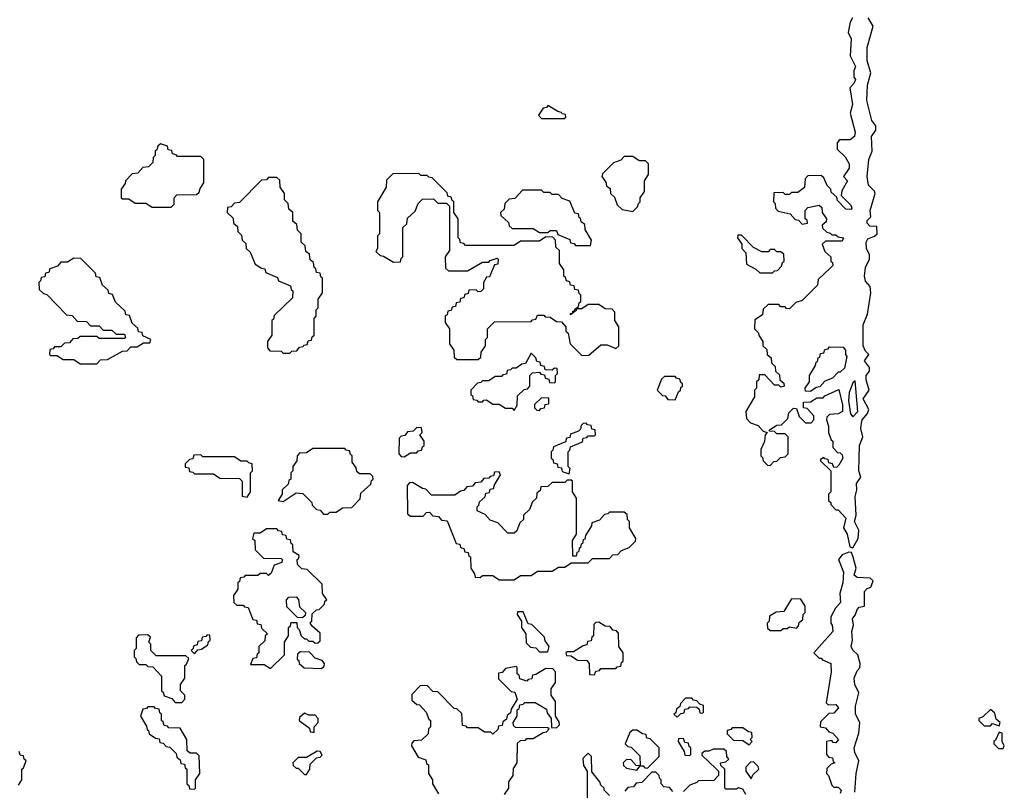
# Model space of a CAD drawing. Extents: x 2889633 to 3052318, y 540750 to 918690.
# Tile 191 of 256: x 2904490 to 2909140, y 739825 to 743466. Entities that reach past the tile are written whole.
import ezdxf

# ---------------------------------------------------------------- set-up
doc = ezdxf.new("R2010")
doc.units = 0

msp = doc.modelspace()

# ---------------------------------------------------------------- linework, layer by layer
at = {"layer": '0CON02XD'}
for points in [[(2908422.5, 743475), (2908412.5, 743455), (2908403.3, 743405), (2908416.7, 743375), (2908412.5, 743295), (2908437.5, 743245), (2908430, 743225), (2908430, 743195), (2908437, 743183), (2908430, 743165), (2908410, 743145), (2908422.5, 743065), (2908412.5, 743025), (2908436.2, 742935), (2908432.5, 742915), (2908411.7, 742898.3), (2908361.7, 742898.3), (2908350, 742885), (2908350, 742855), (2908388.3, 742818.3), (2908407.5, 742785), (2908407.5, 742765), (2908380, 742725), (2908400, 742705), (2908373, 742657), (2908370, 742635), (2908415, 742590), (2908420, 742575), (2908415, 742570), (2908391.7, 742571.7), (2908351.7, 742611.7), (2908348.3, 742628.3), (2908321.7, 742651.7), (2908320, 742665), (2908303, 742683), (2908288.3, 742718.3), (2908275, 742730), (2908211.7, 742728.3), (2908200, 742715), (2908197, 742673), (2908165, 742650), (2908135, 742650), (2908125, 742640), (2908105, 742640), (2908095, 742650), (2908051.7, 742648.3), (2908050, 742605), (2908058.3, 742598.3), (2908060, 742575), (2908071.7, 742561.7), (2908128.3, 742548.3), (2908151.7, 742521.7), (2908168.3, 742518.3), (2908185, 742500), (2908210, 742505), (2908208.3, 742518.3), (2908200, 742525), (2908200, 742565), (2908211.7, 742578.3), (2908265, 742590), (2908278.3, 742578.3), (2908280, 742555), (2908300, 742525), (2908298.3, 742511.7), (2908280, 742495), (2908281.7, 742481.7), (2908301.7, 742461.7), (2908318.3, 742458.3), (2908325, 742450), (2908345, 742450), (2908355, 742440), (2908380, 742435), (2908375, 742420), (2908295, 742420), (2908280, 742405), (2908291.7, 742371.7), (2908320, 742345), (2908320, 742325), (2908328.3, 742318.3), (2908330, 742305), (2908318.3, 742291.7), (2908261.7, 742238.3), (2908258.3, 742211.7), (2908185, 742140), (2908155, 742130), (2908125, 742100), (2908111.7, 742101.7), (2908105, 742110), (2908085, 742110), (2908075, 742120), (2908025, 742120), (2908001.7, 742098.3), (2907998.3, 742071.7), (2907961.7, 742048.3), (2907960, 742005), (2907978.3, 741988.3), (2907981.7, 741971.7), (2908000, 741945), (2908000, 741925), (2908018.3, 741908.3), (2908020, 741885), (2908038.3, 741868.3), (2908040, 741845), (2908058.3, 741828.3), (2908060, 741805), (2908078.3, 741788.3), (2908080, 741765), (2908098.3, 741748.3), (2908100, 741735), (2908085, 741730), (2908075, 741740), (2908055, 741740), (2908008.3, 741788.3), (2907981.7, 741788.3), (2907980, 741765), (2907970, 741755), (2907970, 741725), (2907960, 741715), (2907960, 741685), (2907920, 741615), (2907921.7, 741581.7), (2907941.7, 741561.7), (2907978.3, 741548.3), (2908001.7, 741521.7), (2908020, 741515), (2908010, 741505), (2908007, 741473), (2907990, 741435), (2907990, 741405), (2907998.3, 741398.3), (2908001.7, 741381.7), (2908021.7, 741361.7), (2908035, 741360), (2908051.7, 741378.3), (2908065, 741380), (2908083, 741397), (2908105, 741400), (2908120, 741415), (2908120, 741495), (2908105, 741510), (2908065, 741510), (2908055, 741520), (2908031.7, 741521.7), (2908031.7, 741528.3), (2908065, 741550), (2908088.3, 741551.7), (2908118.3, 741581.7), (2908121.7, 741608.3), (2908145, 741630), (2908158.3, 741628.3), (2908171.7, 741591.7), (2908201.7, 741561.7), (2908228.3, 741561.7), (2908240, 741575), (2908240, 741595), (2908208.3, 741628.3), (2908191.7, 741631.7), (2908191.7, 741658.3), (2908225, 741660), (2908255, 741680), (2908285, 741680), (2908291.7, 741688.3), (2908358.3, 741718.3), (2908375.7, 741645.7), (2908375.7, 741614.3), (2908355, 741603.8), (2908315, 741600), (2908301.7, 741588.3), (2908300, 741575), (2908310, 741545), (2908310, 741515), (2908321.7, 741481.7), (2908330, 741475), (2908330, 741445), (2908351.7, 741421.7), (2908365, 741420), (2908375, 741410), (2908377.5, 741395), (2908358.3, 741361.7), (2908348.3, 741351.7), (2908335, 741350), (2908328.3, 741368.3), (2908311.7, 741371.7), (2908308.3, 741388.3), (2908291.7, 741391.7), (2908288.3, 741398.3), (2908271.7, 741388.3), (2908271.7, 741381.7), (2908320, 741335), (2908320, 741235), (2908310, 741225), (2908310, 741195), (2908320, 741185), (2908320, 741175), (2908345, 741150), (2908355, 741150), (2908391.7, 741111.7), (2908380, 741065), (2908397.5, 741035), (2908410, 740975), (2908425, 740970), (2908450, 741015), (2908452.5, 741055), (2908432.5, 741095), (2908440, 741125), (2908436.4, 741213.6), (2908443.8, 741245), (2908442.5, 741275), (2908462.5, 741305), (2908452.5, 741335), (2908456, 741455), (2908471.2, 741495), (2908462.5, 741535), (2908465, 741560), (2908468, 741575), (2908493.8, 741605), (2908500, 741625), (2908474, 741675), (2908502.5, 741715), (2908487.5, 741765), (2908487.5, 741785), (2908503.3, 741805), (2908503, 741823), (2908480, 741855), (2908500, 741885), (2908485, 741900), (2908473.8, 741925), (2908474.2, 742025), (2908493.8, 742075), (2908510, 742175), (2908506.7, 742205), (2908485, 742230), (2908479.2, 742255), (2908484.3, 742295.7), (2908503.8, 742335), (2908503.3, 742355), (2908488.8, 742385), (2908488, 742415), (2908495, 742430), (2908527, 742443), (2908540, 742455), (2908538.3, 742488.3), (2908505, 742491.2), (2908492, 742505), (2908493, 742517), (2908510, 742535), (2908506.7, 742565), (2908530, 742645), (2908526.4, 742656.4), (2908498.8, 742685), (2908492.5, 742725), (2908500, 742805), (2908516.7, 742845), (2908512.5, 742915), (2908532.5, 742945), (2908532.5, 742965), (2908515, 742990), (2908490.8, 743085), (2908493.9, 743156.1), (2908510, 743215), (2908491.7, 743271.7), (2908492, 743335), (2908520, 743435), (2908496.7, 743475)], [(2907065, 743000), (2907070, 743005), (2907068.3, 743018.3), (2907051.7, 743021.7), (2907048.3, 743028.3), (2907031.7, 743031.7), (2906985, 743060), (2906978.3, 743051.7), (2906961.7, 743048.3), (2906940, 743015), (2906955, 743000), (2907065, 743000)], [(2905205, 742580), (2905220, 742595), (2905220, 742625), (2905231.7, 742638.3), (2905325, 742640), (2905338.3, 742651.7), (2905341.7, 742668.3), (2905360, 742695), (2905360, 742805), (2905345, 742820), (2905235, 742820), (2905228.3, 742828.3), (2905211.7, 742831.7), (2905208.3, 742848.3), (2905191.7, 742851.7), (2905188.3, 742868.3), (2905155, 742880), (2905141.7, 742868.3), (2905138.3, 742851.7), (2905130, 742845), (2905130, 742825), (2905120, 742815), (2905118.3, 742791.7), (2905098.3, 742771.7), (2905071.7, 742768.3), (2905048.3, 742741.7), (2905021.7, 742738.3), (2904990, 742705), (2904988.3, 742691.7), (2904970, 742665), (2904970, 742625), (2904975, 742620), (2905005, 742620), (2905035, 742600), (2905085, 742600), (2905115, 742580), (2905205, 742580)], [(2907385, 742560), (2907408.3, 742581.7), (2907411.7, 742598.3), (2907420, 742605), (2907420, 742625), (2907440, 742655), (2907440, 742705), (2907460, 742735), (2907460, 742785), (2907445, 742800), (2907415, 742800), (2907385, 742820), (2907345, 742820), (2907328.3, 742801.7), (2907295, 742790), (2907241.7, 742738.3), (2907240, 742725), (2907258.3, 742698.3), (2907261.7, 742681.7), (2907278.3, 742668.3), (2907280, 742645), (2907298.3, 742628.3), (2907311.7, 742591.7), (2907335, 742570), (2907385, 742560)], [(2905765, 741890), (2905775, 741900), (2905798.3, 741901.7), (2905811.7, 741918.3), (2905828.3, 741921.7), (2905831.7, 741928.3), (2905848.3, 741931.7), (2905851.7, 741948.3), (2905868.3, 741951.7), (2905871.7, 741968.3), (2905880, 741975), (2905880, 742055), (2905890, 742065), (2905890, 742095), (2905900, 742105), (2905900, 742145), (2905920, 742175), (2905920, 742245), (2905911.7, 742251.7), (2905908.3, 742268.3), (2905891.7, 742271.7), (2905888.3, 742288.3), (2905880, 742295), (2905878.3, 742318.3), (2905861.7, 742331.7), (2905858.3, 742358.3), (2905841.7, 742371.7), (2905838.3, 742398.3), (2905820, 742415), (2905820, 742455), (2905801.7, 742471.7), (2905798.3, 742498.3), (2905780, 742515), (2905780, 742555), (2905761.7, 742571.7), (2905758.3, 742598.3), (2905740, 742615), (2905740, 742645), (2905720, 742675), (2905718.3, 742708.3), (2905705, 742720), (2905665, 742720), (2905655, 742710), (2905631.7, 742708.3), (2905528.3, 742601.7), (2905505, 742600), (2905488.3, 742581.7), (2905471.7, 742578.3), (2905470, 742555), (2905498.3, 742528.3), (2905500, 742505), (2905518.3, 742488.3), (2905520, 742465), (2905538.3, 742448.3), (2905540, 742425), (2905558.3, 742408.3), (2905560, 742385), (2905578.3, 742368.3), (2905601.7, 742311.7), (2905631.7, 742291.7), (2905648.3, 742288.3), (2905651.7, 742271.7), (2905708.3, 742248.3), (2905711.7, 742231.7), (2905768.3, 742208.3), (2905771.7, 742191.7), (2905780, 742185), (2905778.3, 742151.7), (2905691.7, 742068.3), (2905688.3, 742051.7), (2905680, 742045), (2905680, 741975), (2905660, 741945), (2905660, 741915), (2905671.7, 741901.7), (2905725, 741900), (2905735, 741890), (2905765, 741890)], [(2906655, 741860), (2906668.3, 741871.7), (2906670, 741895), (2906690, 741925), (2906690, 741955), (2906700, 741965), (2906700, 742005), (2906731.7, 742038.3), (2906905, 742040), (2906911.7, 742048.3), (2906928.3, 742051.7), (2906935, 742070), (2906965, 742070), (2906971.7, 742061.7), (2906995, 742060), (2907025, 742040), (2907048.3, 742038.3), (2907070, 742015), (2907070, 741995), (2907080, 741985), (2907090, 741935), (2907145, 741880), (2907178.3, 741881.7), (2907235, 741930), (2907265, 741930), (2907305, 741912.5), (2907320, 741925), (2907320, 742015), (2907300, 742045), (2907300, 742085), (2907288.3, 742098.3), (2907255, 742100), (2907225, 742120), (2907175, 742120), (2907145, 742100), (2907120, 742100), (2907118.3, 742091.7), (2907091.7, 742071.7), (2907091.7, 742078.3), (2907100, 742080), (2907101.7, 742088.3), (2907110, 742090), (2907111.7, 742098.3), (2907128.3, 742111.7), (2907131.7, 742128.3), (2907140, 742135), (2907140, 742165), (2907131.7, 742171.7), (2907128.3, 742188.3), (2907111.7, 742191.7), (2907108.3, 742208.3), (2907091.7, 742211.7), (2907088.3, 742228.3), (2907071.7, 742231.7), (2907068.3, 742248.3), (2907060, 742255), (2907060, 742285), (2907040, 742315), (2907040, 742375), (2907021.7, 742391.7), (2907020, 742425), (2907008.3, 742438.3), (2906975, 742440), (2906945, 742420), (2906855, 742420), (2906825, 742400), (2906595, 742400), (2906588.3, 742408.3), (2906571.7, 742411.7), (2906568.3, 742428.3), (2906560, 742435), (2906560, 742525), (2906540, 742555), (2906540, 742605), (2906531.7, 742611.7), (2906528.3, 742628.3), (2906511.7, 742631.7), (2906508.3, 742648.3), (2906438.3, 742718.3), (2906421.7, 742721.7), (2906415, 742730), (2906385, 742730), (2906375, 742740), (2906251.7, 742738.3), (2906221.7, 742708.3), (2906220, 742675), (2906180, 742605), (2906180, 742565), (2906190, 742555), (2906190, 742455), (2906180, 742445), (2906180, 742385), (2906171.7, 742371.7), (2906191.7, 742351.7), (2906208.3, 742348.3), (2906255, 742320), (2906288.3, 742321.7), (2906291.7, 742338.3), (2906300, 742345), (2906300, 742485), (2906318.3, 742501.7), (2906321.7, 742528.3), (2906358.3, 742561.7), (2906371.7, 742598.3), (2906391.7, 742618.3), (2906445, 742620), (2906465, 742600), (2906505, 742600), (2906520, 742585), (2906520, 742375), (2906500, 742345), (2906501.7, 742291.7), (2906515, 742280), (2906605, 742280), (2906675, 742320), (2906705, 742320), (2906711.7, 742328.3), (2906745, 742340), (2906750, 742335), (2906748.3, 742311.7), (2906731.7, 742308.3), (2906708.3, 742251.7), (2906695, 742250), (2906680, 742225), (2906680, 742195), (2906668.3, 742181.7), (2906655, 742180), (2906645, 742190), (2906611.7, 742188.3), (2906608.3, 742171.7), (2906591.7, 742168.3), (2906588.3, 742151.7), (2906571.7, 742148.3), (2906568.3, 742131.7), (2906551.7, 742128.3), (2906548.3, 742111.7), (2906531.7, 742108.3), (2906528.3, 742091.7), (2906511.7, 742088.3), (2906508.3, 742071.7), (2906500, 742065), (2906500, 742035), (2906520, 742005), (2906520, 741935), (2906540, 741905), (2906541.7, 741871.7), (2906555, 741860), (2906655, 741860)], [(2907185, 742400), (2907190, 742425), (2907160, 742475), (2907158.3, 742498.3), (2907141.7, 742511.7), (2907138.3, 742528.3), (2907131.7, 742531.7), (2907128.3, 742548.3), (2907111.7, 742551.7), (2907088.3, 742608.3), (2907051.7, 742621.7), (2907035, 742640), (2907005, 742640), (2906995, 742650), (2906965, 742650), (2906955, 742660), (2906865, 742660), (2906828.3, 742621.7), (2906801.7, 742618.3), (2906781.7, 742598.3), (2906778.3, 742571.7), (2906760, 742555), (2906761.7, 742541.7), (2906798.3, 742508.3), (2906801.7, 742491.7), (2906815, 742480), (2906915, 742480), (2906945, 742460), (2906985, 742460), (2906995, 742470), (2907025, 742470), (2907031.7, 742451.7), (2907088.3, 742428.3), (2907091.7, 742411.7), (2907108.3, 742408.3), (2907115, 742400), (2907185, 742400)], [(2908045, 742270), (2908055, 742280), (2908068.3, 742281.7), (2908088.3, 742301.7), (2908091.7, 742318.3), (2908100, 742325), (2908098.3, 742358.3), (2908085, 742370), (2908065, 742370), (2908055, 742380), (2908035, 742380), (2908025, 742370), (2907995, 742370), (2907955, 742390), (2907898.3, 742448.3), (2907881.7, 742448.3), (2907880, 742435), (2907900, 742405), (2907900, 742385), (2907920, 742365), (2907921.7, 742311.7), (2907967, 742287), (2907985, 742270), (2908045, 742270)], [(2904855, 741840), (2904871.7, 741858.3), (2904905, 741860), (2904975, 741900), (2904998.3, 741901.7), (2905015, 741920), (2905045, 741920), (2905075, 741940), (2905105, 741940), (2905110, 741955), (2905071.7, 741971.7), (2905068.3, 741988.3), (2905051.7, 741991.7), (2905048.3, 742008.3), (2905021.7, 742031.7), (2905008.3, 742068.3), (2904991.7, 742071.7), (2904988.3, 742088.3), (2904941.7, 742131.7), (2904928.3, 742168.3), (2904911.7, 742171.7), (2904908.3, 742188.3), (2904881.7, 742211.7), (2904868.3, 742248.3), (2904851.7, 742251.7), (2904848.3, 742268.3), (2904778.3, 742338.3), (2904745, 742340), (2904715, 742320), (2904685, 742320), (2904668.3, 742301.7), (2904631.7, 742288.3), (2904628.3, 742271.7), (2904611.7, 742268.3), (2904608.3, 742251.7), (2904591.7, 742248.3), (2904588.3, 742231.7), (2904580, 742225), (2904581.7, 742191.7), (2904601.7, 742171.7), (2904618.3, 742168.3), (2904711.7, 742071.7), (2904738.3, 742068.3), (2904761.7, 742041.7), (2904805, 742040), (2904825, 742020), (2904865, 742020), (2904885, 742000), (2904925, 742000), (2904945, 741980), (2904985, 741980), (2904990, 741965), (2904985, 741960), (2904865, 741960), (2904855, 741970), (2904775, 741970), (2904765, 741960), (2904741.7, 741958.3), (2904725, 741940), (2904701.7, 741938.3), (2904685, 741920), (2904655, 741920), (2904648.3, 741911.7), (2904631.7, 741908.3), (2904630, 741885), (2904635, 741880), (2904665, 741880), (2904695, 741860), (2904745, 741860), (2904775, 741840), (2904855, 741840)], [(2908225, 741710), (2908201.7, 741711.7), (2908200, 741725), (2908220, 741755), (2908220, 741785), (2908248.3, 741831.7), (2908251.7, 741848.3), (2908258.3, 741851.7), (2908261.7, 741868.3), (2908268.3, 741871.7), (2908271.7, 741888.3), (2908288.3, 741891.7), (2908291.7, 741908.3), (2908308.3, 741911.7), (2908315, 741920), (2908378.3, 741918.3), (2908390, 741905), (2908390, 741885), (2908396.7, 741875), (2908385, 741820), (2908365, 741800), (2908355, 741800), (2908328.3, 741771.7), (2908291.7, 741758.3), (2908268.3, 741731.7), (2908251.7, 741728.3), (2908225, 741710)], [(2906825, 741620), (2906840, 741645), (2906841.7, 741688.3), (2906871.7, 741718.3), (2906888.3, 741721.7), (2906900, 741735), (2906900, 741785), (2906911.7, 741798.3), (2906945, 741800), (2906951.7, 741791.7), (2906968.3, 741788.3), (2906971.7, 741771.7), (2906988.3, 741768.3), (2906991.7, 741751.7), (2907015, 741750), (2907020, 741755), (2907020, 741785), (2907030, 741795), (2907028.3, 741818.3), (2907015, 741820), (2907005, 741810), (2906971.7, 741811.7), (2906968.3, 741828.3), (2906951.7, 741831.7), (2906948.3, 741848.3), (2906931.7, 741851.7), (2906928.3, 741868.3), (2906905, 741890), (2906878.3, 741841.7), (2906861.7, 741838.3), (2906835, 741820), (2906815, 741820), (2906808.3, 741811.7), (2906791.7, 741808.3), (2906788.3, 741791.7), (2906771.7, 741788.3), (2906765, 741780), (2906735, 741780), (2906705, 741760), (2906675, 741760), (2906668.3, 741751.7), (2906651.7, 741748.3), (2906620, 741715), (2906620, 741695), (2906628.3, 741688.3), (2906631.7, 741671.7), (2906648.3, 741668.3), (2906655, 741660), (2906675, 741660), (2906681.7, 741668.3), (2906695, 741670), (2906725, 741650), (2906755, 741650), (2906785, 741630), (2906815, 741630), (2906825, 741620)], [(2907585, 741670), (2907601.7, 741708.3), (2907610, 741715), (2907611.7, 741728.3), (2907620, 741735), (2907620, 741745), (2907611.7, 741751.7), (2907608.3, 741768.3), (2907591.7, 741771.7), (2907585, 741780), (2907535, 741780), (2907521.7, 741768.3), (2907500, 741715), (2907525, 741690), (2907538.3, 741688.3), (2907551.7, 741671.7), (2907585, 741670)], [(2908425, 741590), (2908447.5, 741615), (2908435, 741760), (2908425, 741750), (2908406.7, 741705), (2908404.2, 741665), (2908413.9, 741603.9), (2908425, 741590)], [(2906945, 741620), (2906951.7, 741628.3), (2906968.3, 741631.7), (2906971.7, 741648.3), (2906988.3, 741651.7), (2906988.3, 741678.3), (2906955, 741680), (2906921.7, 741648.3), (2906921.7, 741631.7), (2906931.7, 741621.7), (2906945, 741620)], [(2906305, 741400), (2906335, 741420), (2906365, 741420), (2906371.7, 741428.3), (2906388.3, 741431.7), (2906391.7, 741448.3), (2906400, 741455), (2906400, 741475), (2906380, 741505), (2906390, 741515), (2906388.3, 741538.3), (2906365, 741540), (2906348.3, 741521.7), (2906321.7, 741518.3), (2906308.3, 741501.7), (2906291.7, 741498.3), (2906281.7, 741488.3), (2906280, 741415), (2906291.7, 741401.7), (2906305, 741400)], [(2907085, 741320), (2907090, 741345), (2907080, 741355), (2907080, 741425), (2907088.3, 741431.7), (2907091.7, 741448.3), (2907148.3, 741471.7), (2907151.7, 741488.3), (2907168.3, 741491.7), (2907175, 741500), (2907205, 741500), (2907210, 741505), (2907208.3, 741528.3), (2907191.7, 741531.7), (2907188.3, 741548.3), (2907171.7, 741551.7), (2907165, 741560), (2907151.7, 741558.3), (2907141.7, 741548.3), (2907138.3, 741531.7), (2907128.3, 741521.7), (2907091.7, 741508.3), (2907088.3, 741491.7), (2907071.7, 741488.3), (2907068.3, 741471.7), (2907011.7, 741448.3), (2907008.3, 741431.7), (2907000, 741425), (2907000, 741395), (2907008.3, 741388.3), (2907011.7, 741371.7), (2907028.3, 741368.3), (2907031.7, 741351.7), (2907048.3, 741348.3), (2907051.7, 741331.7), (2907085, 741320)], [(2905565, 741210), (2905580, 741235), (2905580, 741325), (2905590, 741335), (2905588.3, 741368.3), (2905571.7, 741371.7), (2905565, 741380), (2905535, 741380), (2905505, 741400), (2905355, 741400), (2905345, 741410), (2905311.7, 741408.3), (2905308.3, 741391.7), (2905291.7, 741388.3), (2905271.7, 741368.3), (2905271.7, 741351.7), (2905288.3, 741348.3), (2905291.7, 741331.7), (2905308.3, 741328.3), (2905315, 741320), (2905405, 741320), (2905435, 741300), (2905528.3, 741298.3), (2905540, 741285), (2905540, 741215), (2905565, 741210)], [(2905945, 741130), (2905955, 741140), (2905985, 741140), (2906015, 741160), (2906058.3, 741161.7), (2906098.3, 741201.7), (2906101.7, 741228.3), (2906148.3, 741271.7), (2906151.7, 741288.3), (2906160, 741295), (2906158.3, 741308.3), (2906145, 741320), (2906095, 741320), (2906081.7, 741331.7), (2906078.3, 741348.3), (2906060, 741375), (2906060, 741405), (2906051.7, 741411.7), (2906048.3, 741428.3), (2906031.7, 741431.7), (2906025, 741440), (2905875, 741440), (2905845, 741420), (2905811.7, 741418.3), (2905800, 741405), (2905798.3, 741381.7), (2905780, 741355), (2905780, 741335), (2905770, 741325), (2905770, 741295), (2905761.7, 741288.3), (2905758.3, 741271.7), (2905730, 741245), (2905730, 741225), (2905710, 741195), (2905735, 741190), (2905795, 741230), (2905827, 741227), (2905870, 741185), (2905871.7, 741171.7), (2905891.7, 741151.7), (2905908.3, 741148.3), (2905925, 741130), (2905945, 741130)], [(2906825, 740820), (2906855, 740840), (2906905, 740840), (2906935, 740860), (2907005, 740860), (2907035, 740880), (2907065, 740880), (2907095, 740900), (2907175, 740900), (2907195, 740920), (2907275, 740920), (2907291.7, 740938.3), (2907315, 740940), (2907331.7, 740958.3), (2907368.3, 740971.7), (2907398.3, 741001.7), (2907400, 741015), (2907370, 741065), (2907370, 741095), (2907360, 741105), (2907358.3, 741128.3), (2907345, 741140), (2907275, 741140), (2907268.3, 741131.7), (2907251.7, 741128.3), (2907228.3, 741101.7), (2907191.7, 741088.3), (2907190, 741075), (2907161.7, 741028.3), (2907158.3, 741011.7), (2907151.7, 741008.3), (2907148.3, 740991.7), (2907141.7, 740988.3), (2907138.3, 740971.7), (2907131.7, 740968.3), (2907128.3, 740951.7), (2907121.7, 740948.3), (2907118.3, 740931.7), (2907101.7, 740931.7), (2907100, 741005), (2907120, 741035), (2907120, 741205), (2907100, 741235), (2907100, 741285), (2907095, 741290), (2907075, 741290), (2907065, 741280), (2907005, 741280), (2906985, 741260), (2906951.7, 741258.3), (2906948.3, 741241.7), (2906931.7, 741228.3), (2906930, 741205), (2906911.7, 741188.3), (2906898.3, 741151.7), (2906870, 741125), (2906870, 741105), (2906851.7, 741088.3), (2906838.3, 741051.7), (2906825, 741040), (2906795, 741040), (2906748.3, 741088.3), (2906711.7, 741101.7), (2906688.3, 741128.3), (2906650, 741145), (2906650, 741165), (2906658.3, 741171.7), (2906661.7, 741188.3), (2906688.3, 741211.7), (2906691.7, 741228.3), (2906708.3, 741231.7), (2906711.7, 741248.3), (2906728.3, 741251.7), (2906731.7, 741268.3), (2906760, 741315), (2906755, 741330), (2906731.7, 741328.3), (2906728.3, 741311.7), (2906711.7, 741308.3), (2906705, 741300), (2906681.7, 741298.3), (2906668.3, 741281.7), (2906641.7, 741278.3), (2906628.3, 741261.7), (2906601.7, 741258.3), (2906588.3, 741241.7), (2906571.7, 741238.3), (2906545, 741220), (2906435, 741220), (2906408.3, 741248.3), (2906391.7, 741251.7), (2906345, 741280), (2906331.7, 741278.3), (2906320, 741265), (2906321.7, 741131.7), (2906335, 741120), (2906395, 741120), (2906411.7, 741138.3), (2906425, 741140), (2906441.7, 741121.7), (2906468.3, 741118.3), (2906481.7, 741101.7), (2906508.3, 741098.3), (2906551.7, 740991.7), (2906568.3, 740988.3), (2906571.7, 740971.7), (2906588.3, 740968.3), (2906591.7, 740951.7), (2906608.3, 740948.3), (2906611.7, 740931.7), (2906618.3, 740928.3), (2906620, 740875), (2906638.3, 740848.3), (2906641.7, 740831.7), (2906665, 740830), (2906675, 740840), (2906725, 740840), (2906755, 740820), (2906825, 740820)], [(2905675, 740400), (2905740, 740465), (2905740, 740525), (2905760, 740555), (2905760, 740595), (2905768.3, 740601.7), (2905771.7, 740618.3), (2905798.3, 740618.3), (2905800, 740595), (2905810, 740585), (2905820, 740555), (2905835, 740540), (2905845, 740540), (2905855, 740530), (2905875, 740530), (2905885, 740520), (2905898.3, 740521.7), (2905908.3, 740531.7), (2905908.3, 740568.3), (2905870.7, 740600.7), (2905862.5, 740615), (2905870, 740625), (2905871.7, 740658.3), (2905891.7, 740678.3), (2905905, 740680), (2905930, 740705), (2905931.7, 740718.3), (2905940, 740725), (2905920, 740755), (2905918.3, 740798.3), (2905848.3, 740868.3), (2905821.7, 740871.7), (2905801.7, 740891.7), (2905800, 740915), (2905808.3, 740921.7), (2905810, 740935), (2905781.7, 740951.7), (2905780, 740985), (2905771.7, 740991.7), (2905768.3, 741008.3), (2905751.7, 741011.7), (2905748.3, 741028.3), (2905731.7, 741031.7), (2905728.3, 741048.3), (2905711.7, 741051.7), (2905705, 741060), (2905655, 741060), (2905625, 741040), (2905595, 741040), (2905590, 741015), (2905600, 741005), (2905601.7, 740961.7), (2905641.7, 740921.7), (2905725, 740920), (2905730, 740915), (2905728.3, 740901.7), (2905691.7, 740888.3), (2905678.3, 740851.7), (2905665, 740840), (2905655, 740850), (2905625, 740850), (2905615, 740840), (2905555, 740840), (2905548.3, 740831.7), (2905531.7, 740828.3), (2905528.3, 740811.7), (2905520, 740805), (2905520, 740775), (2905500, 740745), (2905501.7, 740711.7), (2905515, 740700), (2905545, 740700), (2905551.7, 740691.7), (2905568.3, 740688.3), (2905591.7, 740631.7), (2905608.3, 740628.3), (2905611.7, 740611.7), (2905628.3, 740608.3), (2905631.7, 740591.7), (2905660, 740565), (2905650, 740555), (2905648.3, 740531.7), (2905620, 740505), (2905620, 740475), (2905611.7, 740468.3), (2905608.3, 740451.7), (2905591.7, 740448.3), (2905580, 740420), (2905645, 740420), (2905675, 740400)], [(2908433.6, 739816.4), (2908440, 739905), (2908453.3, 739965), (2908434.2, 740004.2), (2908430.8, 740025), (2908453.3, 740095), (2908457.5, 740145), (2908437.5, 740185), (2908437, 740223), (2908452.5, 740285), (2908434, 740325), (2908431.2, 740355), (2908445, 740390), (2908457, 740403), (2908460, 740425), (2908447.5, 740465), (2908425, 740487.5), (2908416.7, 740505), (2908422.5, 740535), (2908420, 740575), (2908427.5, 740605), (2908422.5, 740635), (2908437.5, 740655), (2908445, 740680), (2908455, 740690), (2908480, 740695), (2908480, 740765), (2908491.7, 740778.3), (2908510, 740785), (2908520, 740815), (2908507, 740827), (2908445, 740830), (2908431.7, 740841.7), (2908440, 740875), (2908426.4, 740926.4), (2908418.3, 740948.3), (2908405, 740950), (2908375, 740937.5), (2908357.5, 740915), (2908380, 740855), (2908377.5, 740805), (2908362.5, 740755), (2908367, 740713), (2908342.5, 740685), (2908320, 740645), (2908320, 740615), (2908327.5, 740605), (2908330, 740575), (2908240, 740475), (2908265, 740450), (2908275, 740450), (2908281.7, 740441.7), (2908320, 740425), (2908322.5, 740385), (2908298.3, 740238.3), (2908308.3, 740228.3), (2908345, 740230), (2908357.5, 740215), (2908335, 740190), (2908311.7, 740188.3), (2908271.7, 740148.3), (2908270, 740125), (2908295, 740120), (2908311.7, 740101.7), (2908330, 740095), (2908357.5, 740065), (2908345, 740050), (2908331.7, 740051.7), (2908325, 740060), (2908300, 740055), (2908300, 739995), (2908311.7, 739981.7), (2908328.3, 739978.3), (2908331.7, 739961.7), (2908340, 739955), (2908321.7, 739948.3), (2908301.7, 739928.3), (2908300, 739905), (2908310, 739895), (2908325, 739850), (2908335, 739840), (2908355, 739840), (2908370, 739825), (2908365, 739810)], [(2905825, 740640), (2905801.7, 740641.7), (2905751.7, 740691.7), (2905750, 740725), (2905761.7, 740738.3), (2905795, 740740), (2905807, 740727), (2905811.7, 740691.7), (2905840, 740665), (2905838.3, 740651.7), (2905825, 740640)], [(2908085, 740580), (2908095, 740590), (2908115, 740590), (2908125, 740597.5), (2908158.3, 740591.7), (2908168.3, 740601.7), (2908171.7, 740618.3), (2908188.3, 740631.7), (2908190, 740655), (2908200, 740665), (2908200, 740695), (2908178.3, 740728.3), (2908135, 740730), (2908099.3, 740670.7), (2908063, 740667), (2908031.7, 740648.3), (2908030, 740625), (2908020, 740615), (2908021.7, 740591.7), (2908035, 740580), (2908085, 740580)], [(2906985, 740480), (2906990, 740505), (2906971.7, 740531.7), (2906968.3, 740548.3), (2906908.3, 740608.3), (2906891.7, 740611.7), (2906868.3, 740668.3), (2906841.7, 740668.3), (2906840, 740655), (2906860, 740625), (2906860, 740595), (2906880, 740565), (2906881.7, 740521.7), (2906901.7, 740501.7), (2906928.3, 740498.3), (2906945, 740480), (2906985, 740480)], [(2907205, 740370), (2907211.7, 740388.3), (2907228.3, 740391.7), (2907235, 740400), (2907305, 740400), (2907311.7, 740408.3), (2907328.3, 740411.7), (2907331.7, 740428.3), (2907340, 740435), (2907340, 740475), (2907320, 740505), (2907318.3, 740568.3), (2907308.3, 740578.3), (2907291.7, 740581.7), (2907278.3, 740598.3), (2907255, 740600), (2907225, 740620), (2907211.7, 740618.3), (2907201.7, 740608.3), (2907200, 740555), (2907191.7, 740548.3), (2907188.3, 740531.7), (2907171.7, 740528.3), (2907168.3, 740511.7), (2907151.7, 740508.3), (2907105, 740480), (2907075, 740480), (2907070, 740475), (2907071.7, 740461.7), (2907095, 740460), (2907125, 740440), (2907168.3, 740438.3), (2907180, 740425), (2907181.7, 740371.7), (2907205, 740370)], [(2905255, 740240), (2905270, 740255), (2905270, 740275), (2905250, 740295), (2905250, 740325), (2905270, 740355), (2905270, 740415), (2905278.3, 740421.7), (2905288.3, 740448.3), (2905275, 740460), (2905135, 740460), (2905110, 740485), (2905110, 740515), (2905100, 740525), (2905108.3, 740548.3), (2905095, 740560), (2905051.7, 740558.3), (2905040, 740545), (2905040, 740495), (2905030, 740485), (2905030, 740455), (2905038.3, 740448.3), (2905041.7, 740431.7), (2905055, 740420), (2905085, 740420), (2905095, 740410), (2905118.3, 740408.3), (2905160, 740365), (2905160, 740295), (2905168.3, 740288.3), (2905171.7, 740271.7), (2905208.3, 740258.3), (2905225, 740240), (2905255, 740240)], [(2905315, 740470), (2905331.7, 740488.3), (2905348.3, 740491.7), (2905378.3, 740511.7), (2905381.7, 740528.3), (2905390, 740535), (2905388.3, 740558.3), (2905375, 740560), (2905368.3, 740551.7), (2905351.7, 740548.3), (2905348.3, 740531.7), (2905331.7, 740528.3), (2905328.3, 740511.7), (2905311.7, 740508.3), (2905308.3, 740491.7), (2905300, 740485), (2905315, 740470)], [(2905915, 740400), (2905928.3, 740411.7), (2905930, 740425), (2905918.3, 740438.3), (2905885, 740450), (2905858.3, 740478.3), (2905815, 740480), (2905801.7, 740468.3), (2905800, 740445), (2905808.3, 740438.3), (2905810, 740425), (2905833, 740403), (2905915, 740400)], [(2906780, 739805), (2906800, 739835), (2906800, 739865), (2906820, 739895), (2906821.7, 739928.3), (2906840, 739955), (2906841.7, 740048.3), (2906855, 740060), (2906878.3, 740061.7), (2906885, 740070), (2906915, 740070), (2906961.7, 740098.3), (2906978.3, 740101.7), (2906990, 740115), (2906985, 740120), (2906831.7, 740121.7), (2906821.7, 740131.7), (2906820, 740145), (2906840, 740175), (2906840, 740205), (2906848.3, 740211.7), (2906851.7, 740228.3), (2906868.3, 740231.7), (2906875, 740240), (2906925, 740240), (2906978.3, 740208.3), (2906981.7, 740191.7), (2907000, 740165), (2907001.7, 740121.7), (2907025, 740120), (2907040, 740135), (2907038.3, 740148.3), (2907020, 740175), (2907020, 740245), (2907000, 740275), (2907000, 740305), (2907020, 740335), (2907020, 740385), (2907008.3, 740398.3), (2906975, 740400), (2906928.3, 740371.7), (2906911.7, 740368.3), (2906908.3, 740351.7), (2906891.7, 740348.3), (2906885, 740340), (2906851.7, 740351.7), (2906848.3, 740368.3), (2906840, 740375), (2906840, 740405), (2906835, 740410), (2906785, 740400), (2906768.3, 740381.7), (2906751.7, 740378.3), (2906751.7, 740351.7), (2906811.7, 740291.7), (2906828.3, 740288.3), (2906840, 740255), (2906811.7, 740208.3), (2906808.3, 740191.7), (2906791.7, 740178.3), (2906788.3, 740161.7), (2906771.7, 740148.3), (2906768.3, 740131.7), (2906751.7, 740128.3), (2906748.3, 740111.7), (2906725, 740090), (2906715, 740100), (2906685, 740100), (2906655, 740120), (2906605, 740120), (2906598.3, 740128.3), (2906581.7, 740131.7), (2906578.3, 740188.3), (2906555, 740210), (2906541.7, 740211.7), (2906465, 740290), (2906441.7, 740291.7), (2906415, 740320), (2906381.7, 740318.3), (2906341.7, 740278.3), (2906341.7, 740251.7), (2906365, 740230), (2906378.3, 740228.3), (2906410, 740195), (2906421.7, 740161.7), (2906430, 740155), (2906430, 740125), (2906420, 740115), (2906418.3, 740091.7), (2906388.3, 740061.7), (2906351.7, 740058.3), (2906341.7, 740048.3), (2906340, 740035), (2906371.7, 739981.7), (2906408.3, 739968.3), (2906411.7, 739951.7), (2906420, 739945), (2906420, 739905), (2906440, 739875), (2906440, 739855), (2906468.3, 739808.3)], [(2907595, 740170), (2907611.7, 740188.3), (2907628.3, 740191.7), (2907631.7, 740208.3), (2907648.3, 740211.7), (2907655, 740220), (2907688.3, 740218.3), (2907698.3, 740208.3), (2907701.7, 740191.7), (2907715, 740190), (2907720, 740195), (2907720, 740225), (2907701.7, 740231.7), (2907688.3, 740248.3), (2907671.7, 740251.7), (2907665, 740260), (2907635, 740260), (2907610, 740235), (2907608.3, 740221.7), (2907591.7, 740208.3), (2907588.3, 740191.7), (2907580, 740185), (2907595, 740170)], [(2905315, 739830), (2905320, 739835), (2905320, 739875), (2905340, 739905), (2905338.3, 739988.3), (2905325, 740000), (2905295, 740000), (2905281.7, 740011.7), (2905280, 740065), (2905248.3, 740118.3), (2905195, 740120), (2905188.3, 740128.3), (2905171.7, 740131.7), (2905168.3, 740148.3), (2905160, 740155), (2905160, 740185), (2905151.7, 740191.7), (2905148.3, 740208.3), (2905131.7, 740211.7), (2905125, 740220), (2905095, 740220), (2905088.3, 740211.7), (2905071.7, 740208.3), (2905060, 740175), (2905088.3, 740128.3), (2905091.7, 740111.7), (2905098.3, 740108.3), (2905101.7, 740091.7), (2905131.7, 740071.7), (2905148.3, 740068.3), (2905151.7, 740051.7), (2905168.3, 740048.3), (2905181.7, 740031.7), (2905198.3, 740028.3), (2905228.3, 739998.3), (2905231.7, 739981.7), (2905248.3, 739968.3), (2905251.7, 739951.7), (2905268.3, 739948.3), (2905271.7, 739931.7), (2905280, 739925), (2905280, 739855), (2905288.3, 739848.3), (2905291.7, 739831.7), (2905315, 739830)], [(2905880, 740100), (2905880, 740125), (2905900, 740145), (2905900, 740165), (2905885, 740180), (2905855, 740180), (2905835, 740190), (2905811.7, 740168.3), (2905810, 740155), (2905858.3, 740118.3), (2905861.7, 740101.7), (2905875, 740100), (2905880, 740100)], [(2909115, 740130), (2909120, 740145), (2909101.7, 740161.7), (2909095, 740190), (2909075, 740207.5), (2909038.3, 740171.7), (2909020, 740165), (2909020, 740155), (2909045, 740130), (2909075, 740130), (2909085, 740140), (2909115, 740130)], [(2907455, 739930), (2907510, 739985), (2907510, 740025), (2907468.3, 740068.3), (2907451.7, 740071.7), (2907448.3, 740088.3), (2907431.7, 740091.7), (2907405, 740110), (2907385, 740110), (2907371.7, 740098.3), (2907350, 740045), (2907361.7, 740031.7), (2907378.3, 740028.3), (2907418.3, 739988.3), (2907420, 739940), (2907435, 739940), (2907441.7, 739931.7), (2907455, 739930)], [(2907935, 740040), (2907950, 740055), (2907940, 740065), (2907950, 740075), (2907948.3, 740098.3), (2907931.7, 740101.7), (2907905, 740120), (2907855, 740120), (2907848.3, 740111.7), (2907831.7, 740108.3), (2907831.7, 740091.7), (2907861.7, 740061.7), (2907905, 740060), (2907935, 740040)], [(2909135, 740022.5), (2909140, 740035), (2909130, 740055), (2909130, 740095), (2909115, 740100), (2909098.3, 740061.7), (2909090, 740055), (2909090, 740045), (2909113, 740023), (2909135, 740022.5)], [(2907655, 739990), (2907660, 739995), (2907660, 740025), (2907651.7, 740031.7), (2907648.3, 740048.3), (2907631.7, 740051.7), (2907625, 740070), (2907601.7, 740068.3), (2907600, 740055), (2907628.3, 740008.3), (2907631.7, 739991.7), (2907655, 739990)], [(2904485, 739850), (2904500, 739875), (2904500, 739925), (2904508.3, 739931.7), (2904520, 739965), (2904511.7, 739971.7), (2904508.3, 739988.3), (2904491.7, 739991.7), (2904488.3, 740008.3)], [(2905845, 739900), (2905860, 739925), (2905861.7, 739948.3), (2905891.7, 739978.3), (2905908.3, 739981.7), (2905918.3, 739991.7), (2905908.3, 740008.3), (2905895, 740010), (2905845, 739980), (2905805, 739980), (2905780, 739955), (2905781.7, 739941.7), (2905795, 739930), (2905805, 739930), (2905835, 739900), (2905845, 739900)], [(2907920, 739805), (2907905, 739830), (2907885, 739837.5), (2907875, 739830), (2907825, 739830), (2907820, 739835), (2907820, 739925), (2907801.7, 739941.7), (2907800, 739955), (2907825, 739960), (2907838.3, 739971.7), (2907830, 739985), (2907828.3, 740008.3), (2907815, 740020), (2907765, 740020), (2907745, 740010), (2907725, 740010), (2907711.7, 739998.3), (2907711.7, 739991.7), (2907778.3, 739928.3), (2907790, 739915), (2907790, 739895), (2907768.3, 739871.7), (2907695, 739870), (2907688.3, 739861.7), (2907655, 739850), (2907625, 739820)], [(2907275, 739800), (2907250, 739825), (2907250, 739835), (2907235, 739850), (2907230, 739865), (2907191.7, 739911.7), (2907190, 739985), (2907175, 740000), (2907150, 739975), (2907153, 739943), (2907170, 739915), (2907170, 739785)], [(2907405, 739920), (2907420, 739940), (2907401.7, 739941.7), (2907378.3, 739968.3), (2907355, 739970), (2907340, 739955), (2907341.7, 739941.7), (2907355, 739930), (2907405, 739920)], [(2907945, 739880), (2907951.7, 739898.3), (2907980, 739925), (2907978.3, 739938.3), (2907955, 739960), (2907941.7, 739958.3), (2907920, 739935), (2907920, 739915), (2907945, 739880)], [(2907575, 739820), (2907558.3, 739838.3), (2907531.7, 739841.7), (2907520, 739855), (2907520, 739875), (2907511.7, 739881.7), (2907510, 739895), (2907495, 739910), (2907475, 739910), (2907428.3, 739861.7), (2907401.7, 739858.3), (2907388.3, 739841.7), (2907361.7, 739838.3), (2907348.3, 739821.7)]]:
    msp.add_lwpolyline(points, dxfattribs=at)

doc.saveas('drawing.dxf')
